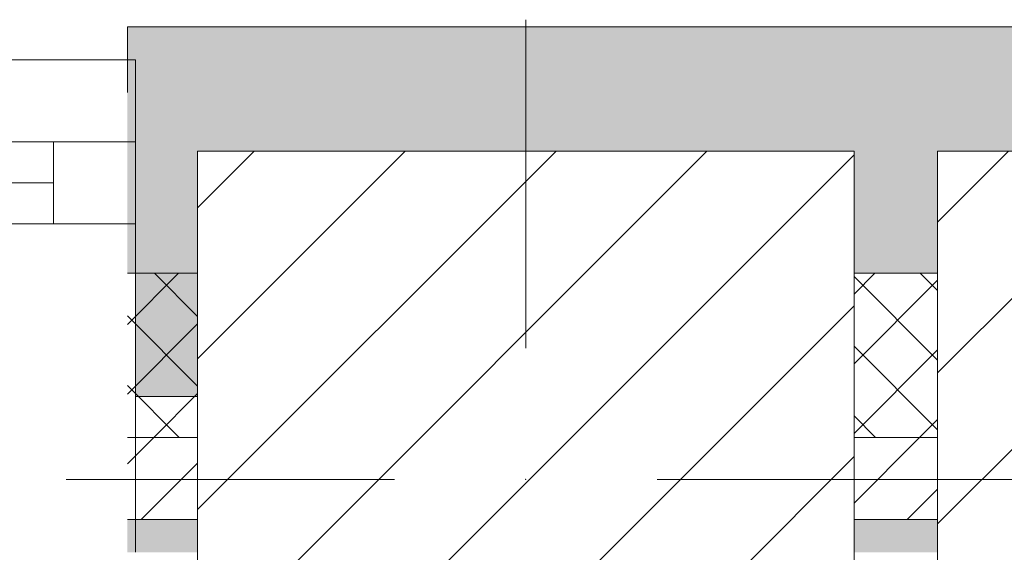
# Model space of a CAD drawing. Header units: millimetres. Extents: x -30280 to 19093, y -19284 to 4746.
# Tile 113 of 132: x -13157 to -12557, y -12339 to -12015. Entities that reach past the tile are written whole.
import ezdxf

# ---------------------------------------------------------------- set-up
doc = ezdxf.new("R2010")
doc.units = ezdxf.units.MM
doc.header["$MEASUREMENT"] = 0
doc.linetypes.add('Wipeout_Contour', pattern=[1000, 0, -1000])
for name, color, linetype in [('10_ESTR_Pilars', 7, 'Continuous'), ('12_FAÇ_Façana', 7, 'Continuous'), ('Ventanas Archicad', 7, 'Continuous')]:
    doc.layers.add(name, color=color, linetype=linetype)
for name, color, linetype, lineweight in [('10_ESTR_Pilars_Pluma_Nº__20', 1, 'Continuous', 5), ('10_ESTR_Pilars_Pluma_Nº__28', 7, 'Continuous', 20), ('10_ESTR_Pilars_Pluma_Nº__42', 8, 'Continuous', 25), ('12_FAÇ_Façana_Pluma_Nº__1', 7, 'Continuous', 5), ('12_FAÇ_Façana_Pluma_Nº__2', 8, 'Continuous', 5), ('12_FAÇ_Façana_Pluma_Nº__7', 7, 'Continuous', 5), ('Ventanas Archicad_Pluma_Nº__1', 7, 'Continuous', 5), ('Ventanas Archicad_Pluma_Nº__7', 7, 'Continuous', 5)]:
    doc.layers.add(name, color=color, linetype=linetype, lineweight=lineweight)
for name, color, linetype, lineweight, true_color in [('12_FAÇ_Façana_Pluma_Nº__102', 7, 'Continuous', 5, 0xcccccc), ('12_FAÇ_Façana_Pluma_Nº__174', 7, 'Continuous', 13, 0xe4ad2c), ('12_FAÇ_Façana_Pluma_Nº__176', 7, 'Continuous', 15, 0x93a0c6)]:
    doc.layers.add(name, color=color, linetype=linetype, lineweight=lineweight, true_color=true_color)
pattern_1 = [(45, (0, 0), (-21.213203, 21.213203), [])]
pattern_2 = [(45, (0, 0), (-21.213203, 21.213203), []), (135, (0, 0), (21.213203, 21.213203), [])]
pattern_3 = [(45, (0, 0), (-45.96194, 45.96194), [])]

# ---------------------------------------------------------------- blocks, each defined once
blk = doc.blocks.new('Muro_24_1', base_point=(-12161.11, -12338.98))
at = {"layer": '12_FAÇ_Façana_Pluma_Nº__102', "linetype": 'Continuous', "lineweight": 0, "true_color": 0xe5e5e5}
blk.add_hatch(color=254, dxfattribs=at).paths.add_polyline_path([(-12161.11, -12018.98), (-13091.11, -12018.98), (-13091.11, -12168.98), (-13048.37, -12168.98), (-13048.37, -12094.56), (-12648.37, -12094.56), (-12648.37, -12168.98), (-12597.42, -12168.98), (-12597.42, -12094.56), (-12197.42, -12094.56), (-12197.42, -12168.98), (-12161.11, -12168.98)])
at = {"layer": '12_FAÇ_Façana_Pluma_Nº__174', "linetype": 'Continuous', "lineweight": 13, "true_color": 0xe4ad2c}
h = blk.add_hatch(dxfattribs=at)
h.set_pattern_fill('SATE_Aislamiento_0001', color=42, style=0, pattern_type=2)
h.set_pattern_definition(pattern_2)
h.paths.add_polyline_path([(-13091.11, -12268.98), (-13048.37, -12268.98), (-13048.37, -12168.98), (-13091.11, -12168.98)])
h = blk.add_hatch(dxfattribs=at)
h.set_pattern_fill('SATE_Aislamiento_0001', color=42, style=0, pattern_type=2)
h.set_pattern_definition(pattern_2)
h.paths.add_polyline_path([(-12648.37, -12268.98), (-12597.42, -12268.98), (-12597.42, -12168.98), (-12648.37, -12168.98)])
at = {"layer": '12_FAÇ_Façana_Pluma_Nº__176', "linetype": 'Continuous', "lineweight": 0, "true_color": 0x495063}
for points in [[(-13091.11, -12318.98), (-13091.11, -12338.98), (-13048.37, -12338.98), (-13048.37, -12318.98)], [(-12597.42, -12318.98), (-12648.37, -12318.98), (-12648.37, -12338.98), (-12597.42, -12338.98)]]:
    blk.add_hatch(color=251, dxfattribs=at).paths.add_polyline_path(points)
at = {"layer": '12_FAÇ_Façana_Pluma_Nº__2', "linetype": 'Continuous', "lineweight": 5}
h = blk.add_hatch(dxfattribs=at)
h.set_pattern_fill('Ceramic_0001', color=8, style=0, pattern_type=2)
h.set_pattern_definition(pattern_1)
h.paths.add_polyline_path([(-13091.11, -12268.98), (-13091.11, -12318.98), (-13048.37, -12318.98), (-13048.37, -12268.98)])
h = blk.add_hatch(dxfattribs=at)
h.set_pattern_fill('Ceramic_0001', color=8, style=0, pattern_type=2)
h.set_pattern_definition(pattern_1)
h.paths.add_polyline_path([(-12597.42, -12268.98), (-12648.37, -12268.98), (-12648.37, -12318.98), (-12597.42, -12318.98)])
at = {"layer": '12_FAÇ_Façana_Pluma_Nº__7', "color": 7, "linetype": 'Continuous', "lineweight": 5}
for p, q in [((-13091.11, -12168.98), (-13048.37, -12168.98)), ((-12648.37, -12168.98), (-12597.42, -12168.98)), ((-13091.11, -12268.98), (-13048.37, -12268.98)), ((-12648.37, -12268.98), (-12597.42, -12268.98)), ((-13091.11, -12318.98), (-13048.37, -12318.98)), ((-12648.37, -12318.98), (-12597.42, -12318.98))]:
    blk.add_line(p, q, dxfattribs=at)
at = {"layer": '12_FAÇ_Façana_Pluma_Nº__7', "color": 7, "linetype": 'Continuous', "lineweight": 5, "flags": 128}
for points in [[(-12161.11, -12018.98), (-13091.11, -12018.98)], [(-13091.11, -12018.98), (-13091.11, -12058.98)]]:
    blk.add_lwpolyline(points, dxfattribs=at)
blk = doc.blocks.new('Ventana Vertical Multi-Faja 27')
at = {"layer": 'Ventanas Archicad_Pluma_Nº__1', "color": 7, "linetype": 'Continuous', "lineweight": 5}
for p, q in [((-600, 50), (600, 50)), ((-550, 0), (550, 0)), ((550, -50), (550, 0)), ((550, 0), (600, 0)), ((-550, -25), (550, -25)), ((550, -50), (-550, -50)), ((600, -50), (550, -50)), ((600, -180), (600, -155))]:
    blk.add_line(p, q, dxfattribs=at)
at = {"layer": 'Ventanas Archicad_Pluma_Nº__7', "color": 7, "linetype": 'Continuous', "lineweight": 5}
for p, q in [((600, 50), (600, 30)), ((600, 30), (600, 0)), ((600, 30), (600, 0)), ((600, 0), (600, -50)), ((600, 0), (600, -50)), ((600, 0), (600, -50)), ((600, 0), (600, -50)), ((600, -50), (600, -80)), ((600, -50), (600, -80)), ((600, -80), (600, -155)), ((600, -80), (600, -155)), ((600, -180), (600, -230)), ((600, -230), (600, -250))]:
    blk.add_line(p, q, dxfattribs=at)
blk = doc.blocks.new('Muro_27_1', base_point=(-13091.11, -12338.98))
at = {"layer": '12_FAÇ_Façana', "linetype": 'Continuous', "lineweight": 0, "true_color": 0x000000}
h = blk.add_hatch(dxfattribs=at)
h.set_pattern_fill('Yeso_0001', color=18, style=0, pattern_type=2)
h.set_pattern_definition([(0, (0, 0), (0, 75), [0, -75])])
h.paths.add_polyline_path([(-13086.11, -12268.98), (-12976.11, -12268.98), (-12976.11, -12243.98), (-13086.11, -12243.98)])
at = {"layer": '12_FAÇ_Façana_Pluma_Nº__102', "linetype": 'Continuous', "lineweight": 0, "true_color": 0xe5e5e5}
blk.add_hatch(color=254, dxfattribs=at).paths.add_polyline_path([(-12976.11, -12168.98), (-13086.11, -12058.98), (-13086.11, -12243.98), (-12976.11, -12243.98)])
at = {"layer": '12_FAÇ_Façana_Pluma_Nº__1', "color": 7, "linetype": 'Continuous', "lineweight": 5}
for p, q in [((-13086.11, -12268.98), (-13086.11, -12243.98)), ((-13086.11, -12243.98), (-12976.11, -12243.98)), ((-12976.11, -12243.98), (-12976.11, -12268.98)), ((-12976.11, -12268.98), (-13086.11, -12268.98))]:
    blk.add_line(p, q, dxfattribs=at)
at = {"layer": '12_FAÇ_Façana_Pluma_Nº__7', "color": 7, "linetype": 'Continuous', "lineweight": 5}
for p, q in [((-13086.11, -12038.98), (-13086.11, -12058.98)), ((-13086.11, -12058.98), (-13086.11, -12088.98)), ((-13086.11, -12058.98), (-13086.11, -12088.98)), ((-13086.11, -12088.98), (-13086.11, -12138.98)), ((-13086.11, -12088.98), (-13086.11, -12138.98)), ((-13086.11, -12138.98), (-13086.11, -12168.98)), ((-13086.11, -12138.98), (-13086.11, -12168.98)), ((-13086.11, -12168.98), (-13086.11, -12243.98)), ((-13086.11, -12168.98), (-13086.11, -12243.98)), ((-12976.11, -12168.98), (-12976.11, -12243.98)), ((-13086.11, -12268.98), (-13086.11, -12318.98)), ((-13086.11, -12318.98), (-13086.11, -12338.98))]:
    blk.add_line(p, q, dxfattribs=at)
at = {"layer": 'Ventanas Archicad', "color": 253, "linetype": 'Continuous', "lineweight": 5, "true_color": 0xa4a4a6, "zscale": 1000}
blk.add_blockref('Ventana Vertical Multi-Faja 27', (-13686.11, -12088.98), dxfattribs=at)
blk = doc.blocks.new('Pilar_16_1', base_point=(-12397.42, -12294.56))
at = {"color": 254, "linetype": 'Wipeout_Contour', "lineweight": 0, "ltscale": 69844.628683}
blk.add_wipeout([(-12597.42, -12494.56), (-12197.42, -12494.56), (-12197.42, -12094.56), (-12597.42, -12094.56)], dxfattribs=at).dxf.layer = '10_ESTR_Pilars'
at = {"layer": '10_ESTR_Pilars_Pluma_Nº__42', "linetype": 'Continuous', "lineweight": 25}
h = blk.add_hatch(dxfattribs=at)
h.set_pattern_fill('00_GCT_trama_45º_e1_400__05', color=8, style=0, pattern_type=2)
h.set_pattern_definition(pattern_3)
h.paths.add_polyline_path([(-12597.42, -12494.56), (-12197.42, -12494.56), (-12197.42, -12094.56), (-12597.42, -12094.56)])
at = {"layer": '10_ESTR_Pilars_Pluma_Nº__20', "color": 1, "linetype": 'Continuous', "lineweight": 5}
for p, q in [((-12397.42, -12214.56), (-12397.42, -12014.56)), ((-12477.42, -12294.56), (-12677.42, -12294.56)), ((-12317.42, -12294.56), (-12117.42, -12294.56)), ((-12397.42, -12374.56), (-12397.42, -12574.56))]:
    blk.add_line(p, q, dxfattribs=at)
blk.add_point((-12397.42, -12294.56), dxfattribs=at)
at = {"layer": '10_ESTR_Pilars_Pluma_Nº__28', "color": 7, "linetype": 'Continuous', "lineweight": 20, "flags": 128}
blk.add_lwpolyline([(-12597.42, -12494.56), (-12197.42, -12494.56), (-12197.42, -12094.56), (-12597.42, -12094.56)], close=True, dxfattribs=at)
blk = doc.blocks.new('Pilar_17_1', base_point=(-12848.37, -12294.56))
at = {"color": 254, "linetype": 'Wipeout_Contour', "lineweight": 0, "ltscale": 71136.667689}
blk.add_wipeout([(-13048.37, -12494.56), (-12648.37, -12494.56), (-12648.37, -12094.56), (-13048.37, -12094.56)], dxfattribs=at).dxf.layer = '10_ESTR_Pilars'
at = {"layer": '10_ESTR_Pilars_Pluma_Nº__42', "linetype": 'Continuous', "lineweight": 25}
h = blk.add_hatch(dxfattribs=at)
h.set_pattern_fill('00_GCT_trama_45º_e1_400__05', color=8, style=0, pattern_type=2)
h.set_pattern_definition(pattern_3)
h.paths.add_polyline_path([(-13048.37, -12494.56), (-12648.37, -12494.56), (-12648.37, -12094.56), (-13048.37, -12094.56)])
at = {"layer": '10_ESTR_Pilars_Pluma_Nº__20', "color": 1, "linetype": 'Continuous', "lineweight": 5}
for p, q in [((-12848.37, -12214.56), (-12848.37, -12014.56)), ((-12928.37, -12294.56), (-13128.37, -12294.56)), ((-12768.37, -12294.56), (-12568.37, -12294.56)), ((-12848.37, -12374.56), (-12848.37, -12574.56))]:
    blk.add_line(p, q, dxfattribs=at)
blk.add_point((-12848.37, -12294.56), dxfattribs=at)
at = {"layer": '10_ESTR_Pilars_Pluma_Nº__28', "color": 7, "linetype": 'Continuous', "lineweight": 20, "flags": 128}
blk.add_lwpolyline([(-13048.37, -12494.56), (-12648.37, -12494.56), (-12648.37, -12094.56), (-13048.37, -12094.56)], close=True, dxfattribs=at)

msp = doc.modelspace()

# ---------------------------------------------------------------- block references
at = {"layer": '12_FAÇ_Façana', "color": 7, "lineweight": 20}
for name, p in [('Muro_24_1', (-12161.11, -12338.98)), ('Muro_27_1', (-13091.11, -12338.98))]:
    msp.add_blockref(name, p, dxfattribs=at)

# ---------------------------------------------------------------- next in the draw order: block references
at = {"layer": '10_ESTR_Pilars', "color": 7, "lineweight": 20}
msp.add_blockref('Pilar_16_1', (-12397.42, -12294.56), dxfattribs=at)

# ---------------------------------------------------------------- next in the draw order: block references
msp.add_blockref('Pilar_17_1', (-12848.37, -12294.56), dxfattribs=at)

doc.saveas('drawing.dxf')
